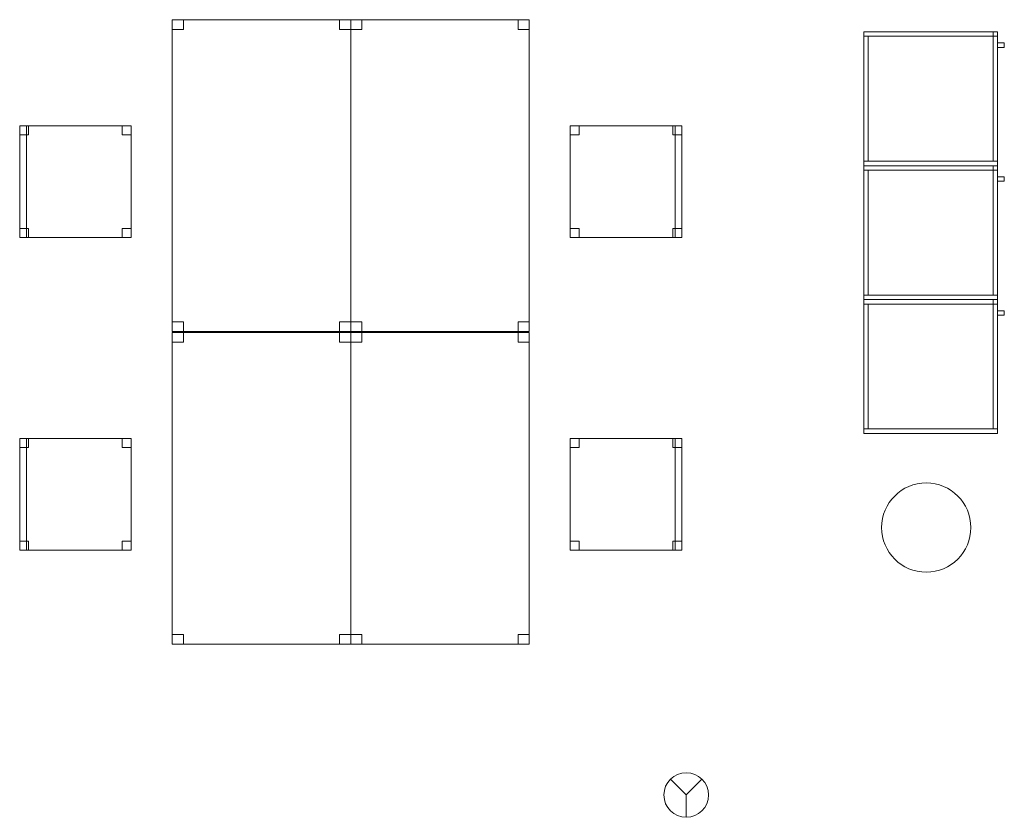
# Model space of a CAD drawing. Header units: metres. Extents: x 397.7 to 427.5, y 12.7 to 28.4.
# Tile 25 of 135: x 412.1 to 416.5, y 16.5 to 20.1. Entities that reach past the tile are written whole.
import ezdxf

# ---------------------------------------------------------------- set-up
doc = ezdxf.new("R2010")
doc.units = ezdxf.units.M
for name, color, linetype, lineweight in [('02_MOBILIARIO', 7, 'Continuous', 18), ('A-COLS-____-MCUT', 7, 'Continuous', 18), ('A-COLS-____-OTLN', 7, 'Continuous', 18), ('A-DETL-____-MBND', 7, 'Continuous', 18), ('A-DETL-GENF-OTLN', 7, 'Continuous', 18), ('Mobiliario', 7, 'Continuous', 18)]:
    doc.layers.add(name, color=color, linetype=linetype, lineweight=lineweight)

# ---------------------------------------------------------------- blocks, each defined once
blk = doc.blocks.new('Family - Armai 60x60x60_P3-156205-06_PCI_P3')
at = {"layer": 'A-DETL-____-MBND', "color": 253, "true_color": 0xaaaaaa}
for p, q in [((0, 0), (0, 0.6)), ((0, 0.6), (0, 0)), ((0, 0.6), (0.6, 0.6)), ((0.6, 0.6), (0, 0.6)), ((0, 0.58), (0, 0.6)), ((0, 0.6), (0.6, 0.6)), ((0, 0.58), (0, 0.6)), ((0.6, 0.6), (0, 0.6)), ((0, 0), (0, 0.6)), ((0, 0.6), (0, 0)), ((0, 0.6), (0.6, 0.6)), ((0.6, 0.6), (0, 0.6)), ((0.6, 0.58), (0, 0.58)), ((0, 0.58), (0.6, 0.58)), ((0, 0.02), (0, 0.58)), ((0, 0.58), (0.02, 0.58)), ((0, 0.58), (0.02, 0.58)), ((0, 0.58), (0, 0.02)), ((0.02, 0.58), (0.02, 0.02)), ((0.02, 0.02), (0.02, 0.58)), ((0.58, 0.6), (0.6, 0.6)), ((0.6, 0.6), (0.58, 0.6)), ((0.58, 0.58), (0.58, 0.6)), ((0.58, 0.6), (0.58, 0.58)), ((0.6, 0.58), (0.58, 0.58)), ((0.6, 0.58), (0.58, 0.58)), ((0.58, 0.02), (0.58, 0.58)), ((0.58, 0.58), (0.6, 0.58)), ((0.58, 0.58), (0.6, 0.58)), ((0.58, 0.58), (0.58, 0.02)), ((0.6, 0.6), (0.6, 0.58)), ((0.6, 0.58), (0.6, 0.6)), ((0.6, 0.6), (0.6, 0)), ((0.6, 0), (0.6, 0.6)), ((0.6, 0.6), (0.6, 0.58)), ((0.6, 0.58), (0.6, 0.6)), ((0.6, 0.6), (0.6, 0)), ((0.6, 0), (0.6, 0.6)), ((0.6, 0.58), (0.6, 0.02)), ((0.6, 0.02), (0.6, 0.58)), ((0.6, 0.53), (0.6, 0.55)), ((0.6, 0.55), (0.63, 0.55)), ((0.6, 0.55), (0.63, 0.55)), ((0.6, 0.55), (0.6, 0.53)), ((0.63, 0.53), (0.6, 0.53)), ((0.6, 0.53), (0.63, 0.53)), ((0.63, 0.55), (0.63, 0.53)), ((0.63, 0.53), (0.63, 0.55)), ((0, 0), (0, 0.02)), ((0, 0.02), (0.6, 0.02)), ((0, 0), (0, 0.02)), ((0.6, 0.02), (0, 0.02)), ((0.02, 0.02), (0, 0.02)), ((0, 0.02), (0.02, 0.02)), ((0.6, 0), (0, 0)), ((0, 0), (0.6, 0)), ((0.6, 0), (0, 0)), ((0, 0), (0.6, 0)), ((0.6, 0), (0, 0)), ((0, 0), (0.6, 0)), ((0.6, 0.02), (0.58, 0.02)), ((0.58, 0.02), (0.6, 0.02)), ((0.6, 0.02), (0.6, 0)), ((0.6, 0), (0.6, 0.02))]:
    blk.add_line(p, q, dxfattribs=at)
blk = doc.blocks.new('Family - Cadira d_Oficina_P3-156223-06_PCI_P3')
at = {"layer": 'A-DETL-____-MBND', "color": 253, "true_color": 0xaaaaaa}
for p, q in [((0, 0), (0, 0.5)), ((0, 0.5), (0.03, 0.5)), ((0.03, 0.5), (0, 0.5)), ((0, 0.5), (0, 0)), ((0, 0.5), (0.5, 0.5)), ((0, 0), (0, 0.5)), ((0.5, 0.5), (0, 0.5)), ((0, 0.5), (0, 0)), ((0, 0.46), (0, 0.5)), ((0, 0.5), (0.04, 0.5)), ((0.04, 0.5), (0, 0.5)), ((0, 0.5), (0, 0.46)), ((0.03, 0.5), (0.03, 0)), ((0.03, 0), (0.03, 0.5)), ((0.04, 0.5), (0.04, 0.46)), ((0.04, 0.46), (0.04, 0.5)), ((0.46, 0.46), (0.46, 0.5)), ((0.46, 0.5), (0.5, 0.5)), ((0.5, 0.5), (0.46, 0.5)), ((0.46, 0.5), (0.46, 0.46)), ((0.5, 0.5), (0.5, 0.46)), ((0.5, 0.46), (0.5, 0.5)), ((0.5, 0.5), (0.5, 0)), ((0.5, 0), (0.5, 0.5)), ((0.04, 0.46), (0, 0.46)), ((0, 0.46), (0.04, 0.46)), ((0.5, 0.46), (0.46, 0.46)), ((0.46, 0.46), (0.5, 0.46)), ((0, 0), (0, 0.04)), ((0, 0.04), (0.04, 0.04)), ((0.04, 0.04), (0, 0.04)), ((0, 0.04), (0, 0)), ((0.03, 0), (0, 0)), ((0, 0), (0.03, 0)), ((0.5, 0), (0, 0)), ((0, 0), (0.5, 0)), ((0.04, 0), (0, 0)), ((0, 0), (0.04, 0)), ((0.04, 0.04), (0.04, 0)), ((0.04, 0), (0.04, 0.04)), ((0.46, 0), (0.46, 0.04)), ((0.46, 0.04), (0.5, 0.04)), ((0.5, 0.04), (0.46, 0.04)), ((0.46, 0.04), (0.46, 0)), ((0.5, 0), (0.46, 0)), ((0.46, 0), (0.5, 0)), ((0.5, 0.04), (0.5, 0)), ((0.5, 0), (0.5, 0.04))]:
    blk.add_line(p, q, dxfattribs=at)
blk = doc.blocks.new('Family - Taula 140X80_P3-156237-06_PCI_P3')
at = {"layer": 'A-DETL-____-MBND', "color": 253, "true_color": 0xaaaaaa}
for p, q in [((0, 1.3973), (0.8001, 1.3973)), ((0, 0), (0, 1.3973)), ((0.8001, 1.3973), (0, 1.3973)), ((0, 1.3973), (0, 0)), ((0, 1.3973), (0.05, 1.3973)), ((0, 1.3536), (0, 1.3973)), ((0.05, 1.3973), (0, 1.3973)), ((0, 1.3973), (0, 1.3536)), ((0.05, 1.3973), (0.05, 1.3536)), ((0.05, 1.3536), (0.05, 1.3973)), ((0.7501, 1.3973), (0.8001, 1.3973)), ((0.7501, 1.3536), (0.7501, 1.3973)), ((0.8001, 1.3973), (0.7501, 1.3973)), ((0.7501, 1.3973), (0.7501, 1.3536)), ((0.8001, 1.3973), (0.8001, 1.3536)), ((0.8001, 1.3536), (0.8001, 1.3973)), ((0.8001, 1.3973), (0.8001, 0)), ((0.8001, 0), (0.8001, 1.3973)), ((0.05, 1.3536), (0, 1.3536)), ((0, 1.3536), (0.05, 1.3536)), ((0.8001, 1.3536), (0.7501, 1.3536)), ((0.7501, 1.3536), (0.8001, 1.3536)), ((0, 0.0437), (0.05, 0.0437)), ((0, 0), (0, 0.0437)), ((0.05, 0.0437), (0, 0.0437)), ((0, 0.0437), (0, 0)), ((0.05, 0), (0, 0)), ((0, 0), (0.05, 0)), ((0.8001, 0), (0, 0)), ((0, 0), (0.8001, 0)), ((0.05, 0.0437), (0.05, 0)), ((0.05, 0), (0.05, 0.0437)), ((0.7501, 0.0437), (0.8001, 0.0437)), ((0.7501, 0), (0.7501, 0.0437)), ((0.8001, 0.0437), (0.7501, 0.0437)), ((0.7501, 0.0437), (0.7501, 0)), ((0.8001, 0.0437), (0.8001, 0)), ((0.8001, 0), (0.8001, 0.0437)), ((0.8001, 0), (0.7501, 0)), ((0.7501, 0), (0.8001, 0))]:
    blk.add_line(p, q, dxfattribs=at)
blk = doc.blocks.new('Family - Taula 140X80_P3-156247-06_PCI_P3')
at = {"layer": 'A-DETL-____-MBND', "color": 253, "true_color": 0xaaaaaa}
for p, q in [((0, 1.3973), (0.8001, 1.3973)), ((0, 0), (0, 1.3973)), ((0.8001, 1.3973), (0, 1.3973)), ((0, 1.3973), (0, 0)), ((0, 1.3973), (0.05, 1.3973)), ((0, 1.3536), (0, 1.3973)), ((0.05, 1.3973), (0, 1.3973)), ((0, 1.3973), (0, 1.3536)), ((0.05, 1.3973), (0.05, 1.3536)), ((0.05, 1.3536), (0.05, 1.3973)), ((0.7501, 1.3973), (0.8001, 1.3973)), ((0.7501, 1.3536), (0.7501, 1.3973)), ((0.8001, 1.3973), (0.7501, 1.3973)), ((0.7501, 1.3973), (0.7501, 1.3536)), ((0.8001, 1.3973), (0.8001, 0)), ((0.8001, 0), (0.8001, 1.3973)), ((0.8001, 1.3973), (0.8001, 1.3536)), ((0.8001, 1.3536), (0.8001, 1.3973)), ((0.05, 1.3536), (0, 1.3536)), ((0, 1.3536), (0.05, 1.3536)), ((0.8001, 1.3536), (0.7501, 1.3536)), ((0.7501, 1.3536), (0.8001, 1.3536)), ((0, 0.0437), (0.05, 0.0437)), ((0, 0), (0, 0.0437)), ((0.05, 0.0437), (0, 0.0437)), ((0, 0.0437), (0, 0)), ((0.8001, 0), (0, 0)), ((0, 0), (0.8001, 0)), ((0.05, 0), (0, 0)), ((0, 0), (0.05, 0)), ((0.05, 0.0437), (0.05, 0)), ((0.05, 0), (0.05, 0.0437)), ((0.7501, 0.0437), (0.8001, 0.0437)), ((0.7501, 0), (0.7501, 0.0437)), ((0.8001, 0.0437), (0.7501, 0.0437)), ((0.7501, 0.0437), (0.7501, 0)), ((0.8001, 0.0437), (0.8001, 0)), ((0.8001, 0), (0.8001, 0.0437)), ((0.8001, 0), (0.7501, 0)), ((0.7501, 0), (0.8001, 0))]:
    blk.add_line(p, q, dxfattribs=at)
blk = doc.blocks.new('Family - Pilar P3-156264-06_PCI_P3')
at = {"layer": 'A-COLS-____-MCUT', "color": 253, "true_color": 0xaaaaaa}
for start, end in [(360, 180), (180, 360)]:
    blk.add_arc((0.2, 0.2), 0.2, start, end, dxfattribs=at)
at = {"layer": 'A-COLS-____-OTLN', "color": 253, "true_color": 0xaaaaaa}
for start, end in [(360, 180), (180, 360)]:
    blk.add_arc((0.2, 0.2), 0.2, start, end, dxfattribs=at)
blk = doc.blocks.new('Family - Cadira d_Oficina_P3-156286-06_PCI_P3')
at = {"layer": 'A-DETL-____-MBND', "color": 253, "true_color": 0xaaaaaa}
for p, q in [((0, 0.46), (0, 0.5)), ((0, 0.5), (0.04, 0.5)), ((0.04, 0.5), (0, 0.5)), ((0, 0.5), (0, 0.46)), ((0, 0), (0, 0.5)), ((0, 0.5), (0.5, 0.5)), ((0.5, 0.5), (0, 0.5)), ((0, 0.5), (0, 0)), ((0.04, 0.5), (0.04, 0.46)), ((0.04, 0.46), (0.04, 0.5)), ((0.46, 0.46), (0.46, 0.5)), ((0.46, 0.5), (0.5, 0.5)), ((0.5, 0.5), (0.46, 0.5)), ((0.46, 0.5), (0.46, 0.46)), ((0.47, 0), (0.47, 0.5)), ((0.47, 0.5), (0.5, 0.5)), ((0.5, 0.5), (0.47, 0.5)), ((0.47, 0.5), (0.47, 0)), ((0.5, 0.5), (0.5, 0.46)), ((0.5, 0.46), (0.5, 0.5)), ((0.5, 0.5), (0.5, 0)), ((0.5, 0), (0.5, 0.5)), ((0.5, 0.5), (0.5, 0)), ((0.5, 0), (0.5, 0.5)), ((0.04, 0.46), (0, 0.46)), ((0, 0.46), (0.04, 0.46)), ((0.5, 0.46), (0.46, 0.46)), ((0.46, 0.46), (0.5, 0.46)), ((0, 0), (0, 0.04)), ((0, 0.04), (0.04, 0.04)), ((0.04, 0.04), (0, 0.04)), ((0, 0.04), (0, 0)), ((0.04, 0), (0, 0)), ((0, 0), (0.04, 0)), ((0.5, 0), (0, 0)), ((0, 0), (0.5, 0)), ((0.04, 0.04), (0.04, 0)), ((0.04, 0), (0.04, 0.04)), ((0.46, 0), (0.46, 0.04)), ((0.46, 0.04), (0.5, 0.04)), ((0.5, 0.04), (0.46, 0.04)), ((0.46, 0.04), (0.46, 0)), ((0.5, 0), (0.46, 0)), ((0.46, 0), (0.5, 0)), ((0.5, 0), (0.47, 0)), ((0.5, 0.04), (0.5, 0)), ((0.5, 0), (0.5, 0.04)), ((0.47, 0), (0.5, 0))]:
    blk.add_line(p, q, dxfattribs=at)
blk = doc.blocks.new('Family - Cadira d_Oficina_P3-156336-06_PCI_P3')
at = {"layer": 'A-DETL-____-MBND', "color": 253, "true_color": 0xaaaaaa}
for p, q in [((0, 0.46), (0, 0.5)), ((0, 0.5), (0.04, 0.5)), ((0.04, 0.5), (0, 0.5)), ((0, 0.5), (0, 0.46)), ((0, 0), (0, 0.5)), ((0, 0.5), (0.5, 0.5)), ((0.5, 0.5), (0, 0.5)), ((0, 0.5), (0, 0)), ((0.04, 0.5), (0.04, 0.46)), ((0.04, 0.46), (0.04, 0.5)), ((0.46, 0.46), (0.46, 0.5)), ((0.46, 0.5), (0.5, 0.5)), ((0.5, 0.5), (0.46, 0.5)), ((0.46, 0.5), (0.46, 0.46)), ((0.47, 0), (0.47, 0.5)), ((0.47, 0.5), (0.5, 0.5)), ((0.5, 0.5), (0.47, 0.5)), ((0.47, 0.5), (0.47, 0)), ((0.5, 0.5), (0.5, 0.46)), ((0.5, 0.46), (0.5, 0.5)), ((0.5, 0.5), (0.5, 0)), ((0.5, 0), (0.5, 0.5)), ((0.5, 0.5), (0.5, 0)), ((0.5, 0), (0.5, 0.5)), ((0.04, 0.46), (0, 0.46)), ((0, 0.46), (0.04, 0.46)), ((0.5, 0.46), (0.46, 0.46)), ((0.46, 0.46), (0.5, 0.46)), ((0, 0), (0, 0.04)), ((0, 0.04), (0.04, 0.04)), ((0.04, 0.04), (0, 0.04)), ((0, 0.04), (0, 0)), ((0.5, 0), (0, 0)), ((0, 0), (0.5, 0)), ((0.04, 0), (0, 0)), ((0, 0), (0.04, 0)), ((0.04, 0.04), (0.04, 0)), ((0.04, 0), (0.04, 0.04)), ((0.46, 0), (0.46, 0.04)), ((0.46, 0.04), (0.5, 0.04)), ((0.5, 0.04), (0.46, 0.04)), ((0.46, 0.04), (0.46, 0)), ((0.5, 0), (0.46, 0)), ((0.46, 0), (0.5, 0)), ((0.5, 0), (0.47, 0)), ((0.5, 0.04), (0.5, 0)), ((0.5, 0), (0.5, 0.04)), ((0.47, 0), (0.5, 0))]:
    blk.add_line(p, q, dxfattribs=at)
blk = doc.blocks.new('Family - Armai 60x60x60_P3-156444-06_PCI_P3')
at = {"layer": 'A-DETL-____-MBND', "color": 253, "true_color": 0xaaaaaa}
for p, q in [((0, 0.58), (0, 0.6)), ((0, 0.6), (0.6, 0.6)), ((0, 0.58), (0, 0.6)), ((0.6, 0.6), (0, 0.6)), ((0, 0), (0, 0.6)), ((0, 0.6), (0, 0)), ((0, 0.6), (0.6, 0.6)), ((0.6, 0.6), (0, 0.6)), ((0, 0), (0, 0.6)), ((0, 0.6), (0, 0)), ((0, 0.6), (0.6, 0.6)), ((0.6, 0.6), (0, 0.6)), ((0.6, 0.58), (0, 0.58)), ((0, 0.58), (0.6, 0.58)), ((0, 0.02), (0, 0.58)), ((0, 0.58), (0.02, 0.58)), ((0, 0.58), (0.02, 0.58)), ((0, 0.58), (0, 0.02)), ((0.02, 0.58), (0.02, 0.02)), ((0.02, 0.02), (0.02, 0.58)), ((0.58, 0.6), (0.6, 0.6)), ((0.6, 0.6), (0.58, 0.6)), ((0.58, 0.58), (0.58, 0.6)), ((0.58, 0.6), (0.58, 0.58)), ((0.58, 0.02), (0.58, 0.58)), ((0.58, 0.58), (0.6, 0.58)), ((0.58, 0.58), (0.6, 0.58)), ((0.58, 0.58), (0.58, 0.02)), ((0.6, 0.58), (0.58, 0.58)), ((0.6, 0.58), (0.58, 0.58)), ((0.6, 0.6), (0.6, 0.58)), ((0.6, 0.58), (0.6, 0.6)), ((0.6, 0.6), (0.6, 0)), ((0.6, 0), (0.6, 0.6)), ((0.6, 0.6), (0.6, 0)), ((0.6, 0), (0.6, 0.6)), ((0.6, 0.6), (0.6, 0.58)), ((0.6, 0.58), (0.6, 0.6)), ((0.6, 0.58), (0.6, 0.02)), ((0.6, 0.02), (0.6, 0.58)), ((0.6, 0.53), (0.6, 0.55)), ((0.6, 0.55), (0.63, 0.55)), ((0.6, 0.55), (0.63, 0.55)), ((0.6, 0.55), (0.6, 0.53)), ((0.63, 0.53), (0.6, 0.53)), ((0.6, 0.53), (0.63, 0.53)), ((0.63, 0.55), (0.63, 0.53)), ((0.63, 0.53), (0.63, 0.55)), ((0, 0), (0, 0.02)), ((0, 0.02), (0.6, 0.02)), ((0, 0), (0, 0.02)), ((0.6, 0.02), (0, 0.02)), ((0.02, 0.02), (0, 0.02)), ((0, 0.02), (0.02, 0.02)), ((0.6, 0), (0, 0)), ((0, 0), (0.6, 0)), ((0.6, 0), (0, 0)), ((0, 0), (0.6, 0)), ((0.6, 0), (0, 0)), ((0, 0), (0.6, 0)), ((0.6, 0.02), (0.58, 0.02)), ((0.58, 0.02), (0.6, 0.02)), ((0.6, 0.02), (0.6, 0)), ((0.6, 0), (0.6, 0.02))]:
    blk.add_line(p, q, dxfattribs=at)
blk = doc.blocks.new('Family - Taula 140X80_P3-156476-06_PCI_P3')
at = {"layer": 'A-DETL-____-MBND', "color": 253, "true_color": 0xaaaaaa}
for p, q in [((0, 1.3536), (0, 1.3973)), ((0, 1.3973), (0.05, 1.3973)), ((0.05, 1.3973), (0, 1.3973)), ((0, 1.3973), (0, 1.3536)), ((0, 0), (0, 1.3973)), ((0, 1.3973), (0.8001, 1.3973)), ((0.8001, 1.3973), (0, 1.3973)), ((0, 1.3973), (0, 0)), ((0.05, 1.3973), (0.05, 1.3536)), ((0.05, 1.3536), (0.05, 1.3973)), ((0.7501, 1.3536), (0.7501, 1.3973)), ((0.7501, 1.3973), (0.8001, 1.3973)), ((0.8001, 1.3973), (0.7501, 1.3973)), ((0.7501, 1.3973), (0.7501, 1.3536)), ((0.8001, 1.3973), (0.8001, 0)), ((0.8001, 0), (0.8001, 1.3973)), ((0.8001, 1.3973), (0.8001, 1.3536)), ((0.8001, 1.3536), (0.8001, 1.3973)), ((0.05, 1.3536), (0, 1.3536)), ((0, 1.3536), (0.05, 1.3536)), ((0.8001, 1.3536), (0.7501, 1.3536)), ((0.7501, 1.3536), (0.8001, 1.3536)), ((0, 0), (0, 0.0437)), ((0, 0.0437), (0.05, 0.0437)), ((0.05, 0.0437), (0, 0.0437)), ((0, 0.0437), (0, 0)), ((0.05, 0), (0, 0)), ((0, 0), (0.05, 0)), ((0, 0), (0.8001, 0)), ((0.05, 0.0437), (0.05, 0)), ((0.05, 0), (0.05, 0.0437)), ((0.7501, 0), (0.7501, 0.0437)), ((0.7501, 0.0437), (0.8001, 0.0437)), ((0.8001, 0.0437), (0.7501, 0.0437)), ((0.7501, 0.0437), (0.7501, 0)), ((0.8001, 0.0437), (0.8001, 0)), ((0.8001, 0), (0.8001, 0.0437)), ((0.8001, 0), (0, 0)), ((0.8001, 0), (0.7501, 0)), ((0.7501, 0), (0.8001, 0))]:
    blk.add_line(p, q, dxfattribs=at)
blk = doc.blocks.new('Family - Armai 60x60x60_P3-156478-06_PCI_P3')
at = {"layer": '02_MOBILIARIO', "color": 253, "true_color": 0xaaaaaa}
for p, q in [((0, 0.58), (0, 0.6)), ((0, 0.6), (0.6, 0.6)), ((0, 0), (0, 0.6)), ((0, 0.6), (0, 0)), ((0, 0.6), (0.6, 0.6)), ((0.6, 0.6), (0, 0.6)), ((0.6, 0.58), (0, 0.58)), ((0, 0.02), (0, 0.58)), ((0, 0.58), (0.02, 0.58)), ((0.02, 0.58), (0.02, 0.02)), ((0.6, 0.6), (0.58, 0.6)), ((0.58, 0.58), (0.58, 0.6)), ((0.58, 0.02), (0.58, 0.58)), ((0.58, 0.58), (0.6, 0.58)), ((0.6, 0.58), (0.58, 0.58)), ((0.6, 0.58), (0.6, 0.6)), ((0.6, 0.6), (0.6, 0.58)), ((0.6, 0.6), (0.6, 0)), ((0.6, 0), (0.6, 0.6)), ((0.6, 0.58), (0.6, 0.02)), ((0, 0.02), (0.02, 0.02)), ((0, 0), (0, 0.02)), ((0, 0.02), (0.6, 0.02)), ((0.6, 0), (0, 0)), ((0.6, 0), (0, 0)), ((0, 0), (0.6, 0)), ((0.58, 0.02), (0.6, 0.02)), ((0.6, 0), (0.6, 0.02))]:
    blk.add_line(p, q, dxfattribs=at)
at = {"layer": 'Mobiliario', "color": 253, "true_color": 0xaaaaaa}
for p, q in [((0.6, 0.6), (0, 0.6)), ((0, 0.6), (0, 0.58)), ((0, 0.58), (0.6, 0.58)), ((0.02, 0.58), (0, 0.58)), ((0, 0.58), (0, 0.02)), ((0.02, 0.02), (0.02, 0.58)), ((0.6, 0.6), (0.58, 0.6)), ((0.58, 0.6), (0.58, 0.58)), ((0.6, 0.58), (0.58, 0.58)), ((0.58, 0.58), (0.58, 0.02)), ((0.58, 0.58), (0.6, 0.58)), ((0.6, 0.58), (0.6, 0.6)), ((0.6, 0.58), (0.6, 0.6)), ((0.6, 0.02), (0.6, 0.58)), ((0, 0.02), (0.02, 0.02)), ((0.6, 0.02), (0, 0.02)), ((0, 0.02), (0, 0)), ((0, 0), (0.6, 0)), ((0.58, 0.02), (0.6, 0.02)), ((0.6, 0), (0.6, 0.02))]:
    blk.add_line(p, q, dxfattribs=at)
blk = doc.blocks.new('Family - Armai 60x60x60_P3-156526-06_PCI_P3')
at = {"layer": 'A-DETL-____-MBND', "color": 253, "true_color": 0xaaaaaa}
for p, q in [((0, 0.58), (0, 0.6)), ((0, 0.6), (0.6, 0.6)), ((0, 0.58), (0, 0.6)), ((0.6, 0.6), (0, 0.6)), ((0, 0), (0, 0.6)), ((0, 0.6), (0, 0)), ((0, 0.6), (0.6, 0.6)), ((0.6, 0.6), (0, 0.6)), ((0, 0), (0, 0.6)), ((0, 0.6), (0, 0)), ((0, 0.6), (0.6, 0.6)), ((0.6, 0.6), (0, 0.6)), ((0.6, 0.58), (0, 0.58)), ((0, 0.58), (0.6, 0.58)), ((0, 0.02), (0, 0.58)), ((0, 0.58), (0.02, 0.58)), ((0, 0.58), (0.02, 0.58)), ((0, 0.58), (0, 0.02)), ((0.02, 0.58), (0.02, 0.02)), ((0.02, 0.02), (0.02, 0.58)), ((0.58, 0.6), (0.6, 0.6)), ((0.6, 0.6), (0.58, 0.6)), ((0.58, 0.58), (0.58, 0.6)), ((0.58, 0.6), (0.58, 0.58)), ((0.58, 0.02), (0.58, 0.58)), ((0.58, 0.58), (0.6, 0.58)), ((0.58, 0.58), (0.6, 0.58)), ((0.58, 0.58), (0.58, 0.02)), ((0.6, 0.58), (0.58, 0.58)), ((0.6, 0.58), (0.58, 0.58)), ((0.6, 0.6), (0.6, 0.58)), ((0.6, 0.58), (0.6, 0.6)), ((0.6, 0.6), (0.6, 0)), ((0.6, 0), (0.6, 0.6)), ((0.6, 0.6), (0.6, 0.58)), ((0.6, 0.58), (0.6, 0.6)), ((0.6, 0.6), (0.6, 0)), ((0.6, 0), (0.6, 0.6)), ((0.6, 0.58), (0.6, 0.02)), ((0.6, 0.02), (0.6, 0.58)), ((0.6, 0.53), (0.6, 0.55)), ((0.6, 0.55), (0.63, 0.55)), ((0.6, 0.55), (0.63, 0.55)), ((0.6, 0.55), (0.6, 0.53)), ((0.63, 0.53), (0.6, 0.53)), ((0.6, 0.53), (0.63, 0.53)), ((0.63, 0.55), (0.63, 0.53)), ((0.63, 0.53), (0.63, 0.55)), ((0.02, 0.02), (0, 0.02)), ((0, 0.02), (0.02, 0.02)), ((0, 0), (0, 0.02)), ((0, 0.02), (0.6, 0.02)), ((0, 0), (0, 0.02)), ((0.6, 0.02), (0, 0.02)), ((0.6, 0), (0, 0)), ((0, 0), (0.6, 0)), ((0.6, 0), (0, 0)), ((0, 0), (0.6, 0)), ((0.6, 0), (0, 0)), ((0, 0), (0.6, 0)), ((0.6, 0.02), (0.58, 0.02)), ((0.58, 0.02), (0.6, 0.02)), ((0.6, 0.02), (0.6, 0)), ((0.6, 0), (0.6, 0.02))]:
    blk.add_line(p, q, dxfattribs=at)
blk = doc.blocks.new('Family - Armai 60x60x60_P3-156547-06_PCI_P3')
at = {"layer": '02_MOBILIARIO', "color": 253, "true_color": 0xaaaaaa}
for p, q in [((0, 0), (0, 0.6)), ((0, 0.6), (0, 0)), ((0, 0.6), (0.6, 0.6)), ((0.6, 0.6), (0, 0.6)), ((0, 0.58), (0, 0.6)), ((0, 0.6), (0.6, 0.6)), ((0, 0.02), (0, 0.58)), ((0, 0.58), (0.02, 0.58)), ((0.6, 0.58), (0, 0.58)), ((0.02, 0.58), (0.02, 0.02)), ((0.6, 0.6), (0.58, 0.6)), ((0.58, 0.58), (0.58, 0.6)), ((0.6, 0.58), (0.58, 0.58)), ((0.58, 0.02), (0.58, 0.58)), ((0.58, 0.58), (0.6, 0.58)), ((0.6, 0.6), (0.6, 0)), ((0.6, 0), (0.6, 0.6)), ((0.6, 0.58), (0.6, 0.6)), ((0.6, 0.6), (0.6, 0.58)), ((0.6, 0.58), (0.6, 0.02)), ((0, 0), (0, 0.02)), ((0, 0.02), (0.6, 0.02)), ((0, 0.02), (0.02, 0.02)), ((0.6, 0), (0, 0)), ((0.6, 0), (0, 0)), ((0, 0), (0.6, 0)), ((0.58, 0.02), (0.6, 0.02)), ((0.6, 0), (0.6, 0.02))]:
    blk.add_line(p, q, dxfattribs=at)
at = {"layer": 'Mobiliario', "color": 253, "true_color": 0xaaaaaa}
for p, q in [((0.6, 0.6), (0, 0.6)), ((0, 0.6), (0, 0.58)), ((0.02, 0.58), (0, 0.58)), ((0, 0.58), (0, 0.02)), ((0, 0.58), (0.6, 0.58)), ((0.02, 0.02), (0.02, 0.58)), ((0.6, 0.6), (0.58, 0.6)), ((0.58, 0.6), (0.58, 0.58)), ((0.58, 0.58), (0.6, 0.58)), ((0.6, 0.58), (0.58, 0.58)), ((0.58, 0.58), (0.58, 0.02)), ((0.6, 0.58), (0.6, 0.6)), ((0.6, 0.58), (0.6, 0.6)), ((0.6, 0.02), (0.6, 0.58)), ((0.6, 0.02), (0, 0.02)), ((0, 0.02), (0, 0)), ((0, 0.02), (0.02, 0.02)), ((0, 0), (0.6, 0)), ((0.58, 0.02), (0.6, 0.02)), ((0.6, 0), (0.6, 0.02))]:
    blk.add_line(p, q, dxfattribs=at)
blk = doc.blocks.new('Family - Taula 140X80_P3-156602-06_PCI_P3')
at = {"layer": 'A-DETL-____-MBND', "color": 253, "true_color": 0xaaaaaa}
for p, q in [((0, 0), (0, 1.3973)), ((0, 1.3973), (0.8001, 1.3973)), ((0.8001, 1.3973), (0, 1.3973)), ((0, 1.3973), (0, 0)), ((0, 1.3536), (0, 1.3973)), ((0, 1.3973), (0.05, 1.3973)), ((0.05, 1.3973), (0, 1.3973)), ((0, 1.3973), (0, 1.3536)), ((0.05, 1.3973), (0.05, 1.3536)), ((0.05, 1.3536), (0.05, 1.3973)), ((0.7501, 1.3536), (0.7501, 1.3973)), ((0.7501, 1.3973), (0.8001, 1.3973)), ((0.8001, 1.3973), (0.7501, 1.3973)), ((0.7501, 1.3973), (0.7501, 1.3536)), ((0.8001, 1.3973), (0.8001, 0)), ((0.8001, 0), (0.8001, 1.3973)), ((0.8001, 1.3973), (0.8001, 1.3536)), ((0.8001, 1.3536), (0.8001, 1.3973)), ((0.05, 1.3536), (0, 1.3536)), ((0, 1.3536), (0.05, 1.3536)), ((0.8001, 1.3536), (0.7501, 1.3536)), ((0.7501, 1.3536), (0.8001, 1.3536)), ((0, 0), (0, 0.0437)), ((0, 0.0437), (0.05, 0.0437)), ((0.05, 0.0437), (0, 0.0437)), ((0, 0.0437), (0, 0)), ((0, 0), (0.8001, 0)), ((0.05, 0), (0, 0)), ((0, 0), (0.05, 0)), ((0.05, 0.0437), (0.05, 0)), ((0.05, 0), (0.05, 0.0437)), ((0.7501, 0), (0.7501, 0.0437)), ((0.7501, 0.0437), (0.8001, 0.0437)), ((0.8001, 0.0437), (0.7501, 0.0437)), ((0.7501, 0.0437), (0.7501, 0)), ((0.8001, 0.0437), (0.8001, 0)), ((0.8001, 0), (0.8001, 0.0437)), ((0.8001, 0), (0, 0)), ((0.8001, 0), (0.7501, 0)), ((0.7501, 0), (0.8001, 0))]:
    blk.add_line(p, q, dxfattribs=at)
blk = doc.blocks.new('Family - Armai 60x60x60_P3-156604-06_PCI_P3')
at = {"layer": 'A-DETL-____-MBND', "color": 253, "true_color": 0xaaaaaa}
for p, q in [((0, 0.58), (0, 0.6)), ((0, 0.6), (0.6, 0.6)), ((0, 0.58), (0, 0.6)), ((0.6, 0.6), (0, 0.6)), ((0, 0), (0, 0.6)), ((0, 0.6), (0, 0)), ((0, 0.6), (0.6, 0.6)), ((0.6, 0.6), (0, 0.6)), ((0, 0), (0, 0.6)), ((0, 0.6), (0, 0)), ((0, 0.6), (0.6, 0.6)), ((0.6, 0.6), (0, 0.6)), ((0.6, 0.58), (0, 0.58)), ((0, 0.58), (0.6, 0.58)), ((0, 0.02), (0, 0.58)), ((0, 0.58), (0.02, 0.58)), ((0, 0.58), (0.02, 0.58)), ((0, 0.58), (0, 0.02)), ((0.02, 0.58), (0.02, 0.02)), ((0.02, 0.02), (0.02, 0.58)), ((0.58, 0.6), (0.6, 0.6)), ((0.6, 0.6), (0.58, 0.6)), ((0.58, 0.58), (0.58, 0.6)), ((0.58, 0.6), (0.58, 0.58)), ((0.6, 0.58), (0.58, 0.58)), ((0.6, 0.58), (0.58, 0.58)), ((0.58, 0.02), (0.58, 0.58)), ((0.58, 0.58), (0.6, 0.58)), ((0.58, 0.58), (0.6, 0.58)), ((0.58, 0.58), (0.58, 0.02)), ((0.6, 0.6), (0.6, 0.58)), ((0.6, 0.58), (0.6, 0.6)), ((0.6, 0.6), (0.6, 0.58)), ((0.6, 0.58), (0.6, 0.6)), ((0.6, 0.6), (0.6, 0)), ((0.6, 0), (0.6, 0.6)), ((0.6, 0.6), (0.6, 0)), ((0.6, 0), (0.6, 0.6)), ((0.6, 0.58), (0.6, 0.02)), ((0.6, 0.02), (0.6, 0.58)), ((0.6, 0.53), (0.6, 0.55)), ((0.6, 0.55), (0.63, 0.55)), ((0.6, 0.55), (0.63, 0.55)), ((0.6, 0.55), (0.6, 0.53)), ((0.63, 0.53), (0.6, 0.53)), ((0.6, 0.53), (0.63, 0.53)), ((0.63, 0.55), (0.63, 0.53)), ((0.63, 0.53), (0.63, 0.55)), ((0, 0), (0, 0.02)), ((0, 0.02), (0.6, 0.02)), ((0, 0), (0, 0.02)), ((0.6, 0.02), (0, 0.02)), ((0.02, 0.02), (0, 0.02)), ((0, 0.02), (0.02, 0.02)), ((0.6, 0), (0, 0)), ((0, 0), (0.6, 0)), ((0.6, 0), (0, 0)), ((0, 0), (0.6, 0)), ((0.6, 0), (0, 0)), ((0, 0), (0.6, 0)), ((0.6, 0.02), (0.58, 0.02)), ((0.58, 0.02), (0.6, 0.02)), ((0.6, 0.02), (0.6, 0)), ((0.6, 0), (0.6, 0.02))]:
    blk.add_line(p, q, dxfattribs=at)
blk = doc.blocks.new('Family - Armai 60x60x60_P3-156622-06_PCI_P3')
at = {"layer": '02_MOBILIARIO', "color": 253, "true_color": 0xaaaaaa}
for p, q in [((0, 0.58), (0, 0.6)), ((0, 0.6), (0.6, 0.6)), ((0, 0), (0, 0.6)), ((0, 0.6), (0, 0)), ((0, 0.6), (0.6, 0.6)), ((0.6, 0.6), (0, 0.6)), ((0.6, 0.58), (0, 0.58)), ((0, 0.02), (0, 0.58)), ((0, 0.58), (0.02, 0.58)), ((0.02, 0.58), (0.02, 0.02)), ((0.6, 0.6), (0.58, 0.6)), ((0.58, 0.58), (0.58, 0.6)), ((0.6, 0.58), (0.58, 0.58)), ((0.58, 0.02), (0.58, 0.58)), ((0.58, 0.58), (0.6, 0.58)), ((0.6, 0.58), (0.6, 0.6)), ((0.6, 0.6), (0.6, 0.58)), ((0.6, 0.6), (0.6, 0)), ((0.6, 0), (0.6, 0.6)), ((0.6, 0.58), (0.6, 0.02)), ((0, 0.02), (0.02, 0.02)), ((0, 0), (0, 0.02)), ((0, 0.02), (0.6, 0.02)), ((0.6, 0), (0, 0)), ((0, 0), (0.6, 0)), ((0.6, 0), (0, 0)), ((0.58, 0.02), (0.6, 0.02)), ((0.6, 0), (0.6, 0.02))]:
    blk.add_line(p, q, dxfattribs=at)
at = {"layer": 'Mobiliario', "color": 253, "true_color": 0xaaaaaa}
for p, q in [((0.6, 0.6), (0, 0.6)), ((0, 0.6), (0, 0.58)), ((0, 0.58), (0.6, 0.58)), ((0.02, 0.58), (0, 0.58)), ((0, 0.58), (0, 0.02)), ((0.02, 0.02), (0.02, 0.58)), ((0.6, 0.6), (0.58, 0.6)), ((0.58, 0.6), (0.58, 0.58)), ((0.58, 0.58), (0.6, 0.58)), ((0.6, 0.58), (0.58, 0.58)), ((0.58, 0.58), (0.58, 0.02)), ((0.6, 0.58), (0.6, 0.6)), ((0.6, 0.58), (0.6, 0.6)), ((0.6, 0.02), (0.6, 0.58)), ((0, 0.02), (0.02, 0.02)), ((0.6, 0.02), (0, 0.02)), ((0, 0.02), (0, 0)), ((0, 0), (0.6, 0)), ((0.58, 0.02), (0.6, 0.02)), ((0.6, 0), (0.6, 0.02))]:
    blk.add_line(p, q, dxfattribs=at)
blk = doc.blocks.new('Family - Armai 60x60x60_P3-156671-06_PCI_P3')
at = {"layer": 'A-DETL-____-MBND', "color": 253, "true_color": 0xaaaaaa}
for p, q in [((0, 0.58), (0, 0.6)), ((0, 0.6), (0.6, 0.6)), ((0, 0.58), (0, 0.6)), ((0.6, 0.6), (0, 0.6)), ((0, 0), (0, 0.6)), ((0, 0.6), (0, 0)), ((0, 0.6), (0.6, 0.6)), ((0.6, 0.6), (0, 0.6)), ((0, 0), (0, 0.6)), ((0, 0.6), (0, 0)), ((0, 0.6), (0.6, 0.6)), ((0.6, 0.6), (0, 0.6)), ((0.6, 0.58), (0, 0.58)), ((0, 0.58), (0.6, 0.58)), ((0, 0.02), (0, 0.58)), ((0, 0.58), (0.02, 0.58)), ((0, 0.58), (0.02, 0.58)), ((0, 0.58), (0, 0.02)), ((0.02, 0.58), (0.02, 0.02)), ((0.02, 0.02), (0.02, 0.58)), ((0.58, 0.6), (0.6, 0.6)), ((0.6, 0.6), (0.58, 0.6)), ((0.58, 0.58), (0.58, 0.6)), ((0.58, 0.6), (0.58, 0.58)), ((0.6, 0.58), (0.58, 0.58)), ((0.6, 0.58), (0.58, 0.58)), ((0.58, 0.02), (0.58, 0.58)), ((0.58, 0.58), (0.6, 0.58)), ((0.58, 0.58), (0.6, 0.58)), ((0.58, 0.58), (0.58, 0.02)), ((0.6, 0.6), (0.6, 0.58)), ((0.6, 0.58), (0.6, 0.6)), ((0.6, 0.6), (0.6, 0)), ((0.6, 0), (0.6, 0.6)), ((0.6, 0.6), (0.6, 0.58)), ((0.6, 0.58), (0.6, 0.6)), ((0.6, 0.6), (0.6, 0)), ((0.6, 0), (0.6, 0.6)), ((0.6, 0.58), (0.6, 0.02)), ((0.6, 0.02), (0.6, 0.58)), ((0.6, 0.53), (0.6, 0.55)), ((0.6, 0.55), (0.63, 0.55)), ((0.6, 0.55), (0.63, 0.55)), ((0.6, 0.55), (0.6, 0.53)), ((0.63, 0.53), (0.6, 0.53)), ((0.6, 0.53), (0.63, 0.53)), ((0.63, 0.55), (0.63, 0.53)), ((0.63, 0.53), (0.63, 0.55)), ((0.02, 0.02), (0, 0.02)), ((0, 0.02), (0.02, 0.02)), ((0, 0), (0, 0.02)), ((0, 0.02), (0.6, 0.02)), ((0, 0), (0, 0.02)), ((0.6, 0.02), (0, 0.02)), ((0.6, 0), (0, 0)), ((0, 0), (0.6, 0)), ((0.6, 0), (0, 0)), ((0, 0), (0.6, 0)), ((0.6, 0), (0, 0)), ((0, 0), (0.6, 0)), ((0.6, 0.02), (0.58, 0.02)), ((0.58, 0.02), (0.6, 0.02)), ((0.6, 0.02), (0.6, 0)), ((0.6, 0), (0.6, 0.02))]:
    blk.add_line(p, q, dxfattribs=at)
blk = doc.blocks.new('Family - Cadira d_Oficina_P3-156748-06_PCI_P3')
at = {"layer": 'A-DETL-____-MBND', "color": 253, "true_color": 0xaaaaaa}
for p, q in [((0, 0), (0, 0.5)), ((0, 0.5), (0.03, 0.5)), ((0.03, 0.5), (0, 0.5)), ((0, 0.5), (0, 0)), ((0, 0.5), (0.5, 0.5)), ((0, 0), (0, 0.5)), ((0.5, 0.5), (0, 0.5)), ((0, 0.5), (0, 0)), ((0, 0.46), (0, 0.5)), ((0, 0.5), (0.04, 0.5)), ((0.04, 0.5), (0, 0.5)), ((0, 0.5), (0, 0.46)), ((0.03, 0.5), (0.03, 0)), ((0.03, 0), (0.03, 0.5)), ((0.04, 0.5), (0.04, 0.46)), ((0.04, 0.46), (0.04, 0.5)), ((0.46, 0.46), (0.46, 0.5)), ((0.46, 0.5), (0.5, 0.5)), ((0.5, 0.5), (0.46, 0.5)), ((0.46, 0.5), (0.46, 0.46)), ((0.5, 0.5), (0.5, 0.46)), ((0.5, 0.46), (0.5, 0.5)), ((0.5, 0.5), (0.5, 0)), ((0.5, 0), (0.5, 0.5)), ((0.04, 0.46), (0, 0.46)), ((0, 0.46), (0.04, 0.46)), ((0.5, 0.46), (0.46, 0.46)), ((0.46, 0.46), (0.5, 0.46)), ((0, 0), (0, 0.04)), ((0, 0.04), (0.04, 0.04)), ((0.04, 0.04), (0, 0.04)), ((0, 0.04), (0, 0)), ((0.03, 0), (0, 0)), ((0, 0), (0.03, 0)), ((0.5, 0), (0, 0)), ((0, 0), (0.5, 0)), ((0.04, 0), (0, 0)), ((0, 0), (0.04, 0)), ((0.04, 0.04), (0.04, 0)), ((0.04, 0), (0.04, 0.04)), ((0.46, 0), (0.46, 0.04)), ((0.46, 0.04), (0.5, 0.04)), ((0.5, 0.04), (0.46, 0.04)), ((0.46, 0.04), (0.46, 0)), ((0.5, 0), (0.46, 0)), ((0.46, 0), (0.5, 0)), ((0.5, 0.04), (0.5, 0)), ((0.5, 0), (0.5, 0.04))]:
    blk.add_line(p, q, dxfattribs=at)
blk = doc.blocks.new('Family - Armai 60x60x60_P3-156814-06_PCI_P3')
at = {"layer": 'A-DETL-____-MBND', "color": 253, "true_color": 0xaaaaaa}
for p, q in [((0, 0.58), (0, 0.6)), ((0, 0.6), (0.6, 0.6)), ((0, 0.58), (0, 0.6)), ((0.6, 0.6), (0, 0.6)), ((0, 0), (0, 0.6)), ((0, 0.6), (0, 0)), ((0, 0.6), (0.6, 0.6)), ((0.6, 0.6), (0, 0.6)), ((0, 0), (0, 0.6)), ((0, 0.6), (0, 0)), ((0, 0.6), (0.6, 0.6)), ((0.6, 0.6), (0, 0.6)), ((0, 0.02), (0, 0.58)), ((0, 0.58), (0.02, 0.58)), ((0, 0.58), (0.02, 0.58)), ((0, 0.58), (0, 0.02)), ((0.6, 0.58), (0, 0.58)), ((0, 0.58), (0.6, 0.58)), ((0.02, 0.58), (0.02, 0.02)), ((0.02, 0.02), (0.02, 0.58)), ((0.58, 0.6), (0.6, 0.6)), ((0.6, 0.6), (0.58, 0.6)), ((0.58, 0.58), (0.58, 0.6)), ((0.58, 0.6), (0.58, 0.58)), ((0.6, 0.58), (0.58, 0.58)), ((0.6, 0.58), (0.58, 0.58)), ((0.58, 0.02), (0.58, 0.58)), ((0.58, 0.58), (0.6, 0.58)), ((0.58, 0.58), (0.6, 0.58)), ((0.58, 0.58), (0.58, 0.02)), ((0.6, 0.6), (0.6, 0.58)), ((0.6, 0.58), (0.6, 0.6)), ((0.6, 0.6), (0.6, 0.58)), ((0.6, 0.58), (0.6, 0.6)), ((0.6, 0.6), (0.6, 0)), ((0.6, 0), (0.6, 0.6)), ((0.6, 0.6), (0.6, 0)), ((0.6, 0), (0.6, 0.6)), ((0.6, 0.58), (0.6, 0.02)), ((0.6, 0.02), (0.6, 0.58)), ((0.6, 0.53), (0.6, 0.55)), ((0.6, 0.55), (0.63, 0.55)), ((0.6, 0.55), (0.63, 0.55)), ((0.6, 0.55), (0.6, 0.53)), ((0.63, 0.53), (0.6, 0.53)), ((0.6, 0.53), (0.63, 0.53)), ((0.63, 0.55), (0.63, 0.53)), ((0.63, 0.53), (0.63, 0.55)), ((0, 0), (0, 0.02)), ((0, 0.02), (0.6, 0.02)), ((0, 0), (0, 0.02)), ((0.6, 0.02), (0, 0.02)), ((0.02, 0.02), (0, 0.02)), ((0, 0.02), (0.02, 0.02)), ((0.6, 0), (0, 0)), ((0, 0), (0.6, 0)), ((0.6, 0), (0, 0)), ((0, 0), (0.6, 0)), ((0.6, 0), (0, 0)), ((0, 0), (0.6, 0)), ((0.6, 0.02), (0.58, 0.02)), ((0.58, 0.02), (0.6, 0.02)), ((0.6, 0.02), (0.6, 0)), ((0.6, 0), (0.6, 0.02))]:
    blk.add_line(p, q, dxfattribs=at)
blk = doc.blocks.new('LONDR55-XX_ZZ-ARQ-CAA-M3D-Londres55_ifc-1-06_PCI_P3')
at = {"layer": '02_MOBILIARIO', "color": 253, "lineweight": 18, "true_color": 0xaaaaaa}
for name, p in [('Family - Taula 140X80_P3-156602-06_PCI_P3', (412.7567, 18.6781)), ('Family - Taula 140X80_P3-156247-06_PCI_P3', (413.5567, 18.6781)), ('Family - Armai 60x60x60_P3-156444-06_PCI_P3', (415.857, 19.4212)), ('Family - Armai 60x60x60_P3-156526-06_PCI_P3', (415.857, 19.4212)), ('Family - Armai 60x60x60_P3-156547-06_PCI_P3', (415.857, 19.4212)), ('Family - Cadira d_Oficina_P3-156223-06_PCI_P3', (412.0725, 19.0992)), ('Family - Cadira d_Oficina_P3-156286-06_PCI_P3', (414.5409, 19.0992)), ('Family - Armai 60x60x60_P3-156478-06_PCI_P3', (415.857, 18.8212)), ('Family - Armai 60x60x60_P3-156604-06_PCI_P3', (415.857, 18.8212)), ('Family - Armai 60x60x60_P3-156814-06_PCI_P3', (415.857, 18.8212)), ('Family - Armai 60x60x60_P3-156205-06_PCI_P3', (415.857, 18.2212)), ('Family - Armai 60x60x60_P3-156622-06_PCI_P3', (415.857, 18.2212)), ('Family - Armai 60x60x60_P3-156671-06_PCI_P3', (415.857, 18.2212)), ('Family - Taula 140X80_P3-156476-06_PCI_P3', (412.7567, 17.2769)), ('Family - Taula 140X80_P3-156237-06_PCI_P3', (413.5567, 17.2769)), ('Family - Cadira d_Oficina_P3-156748-06_PCI_P3', (412.0725, 17.698)), ('Family - Cadira d_Oficina_P3-156336-06_PCI_P3', (414.5409, 17.698))]:
    blk.add_blockref(name, p, dxfattribs=at)
at = {"layer": 'A-COLS-____-OTLN', "color": 253, "lineweight": 18, "true_color": 0xaaaaaa}
blk.add_blockref('Family - Pilar P3-156264-06_PCI_P3', (415.937, 17.5995), dxfattribs=at)
blk = doc.blocks.new('ZYR_12_01_08 Detectors - 01 Detector Òptic-539619-06_PCI_P3')
at = {"layer": 'A-DETL-GENF-OTLN', "color": 1, "true_color": 0xff0000}
for q in [(-0.0707, 0.0707), (0.0707, 0.0707), (0, -0.1)]:
    blk.add_line((0, 0), q, dxfattribs=at)
blk.add_circle((0, 0), 0.1, dxfattribs=at)

msp = doc.modelspace()

# ---------------------------------------------------------------- block references
at = {"lineweight": 5}
msp.add_blockref('LONDR55-XX_ZZ-ARQ-CAA-M3D-Londres55_ifc-1-06_PCI_P3', (0, 0), dxfattribs=at)
at = {"layer": 'A-DETL-GENF-OTLN', "color": 1, "true_color": 0xff0000}
msp.add_blockref('ZYR_12_01_08 Detectors - 01 Detector Òptic-539619-06_PCI_P3', (415.0607, 16.6011), dxfattribs=at)

doc.saveas('drawing.dxf')
